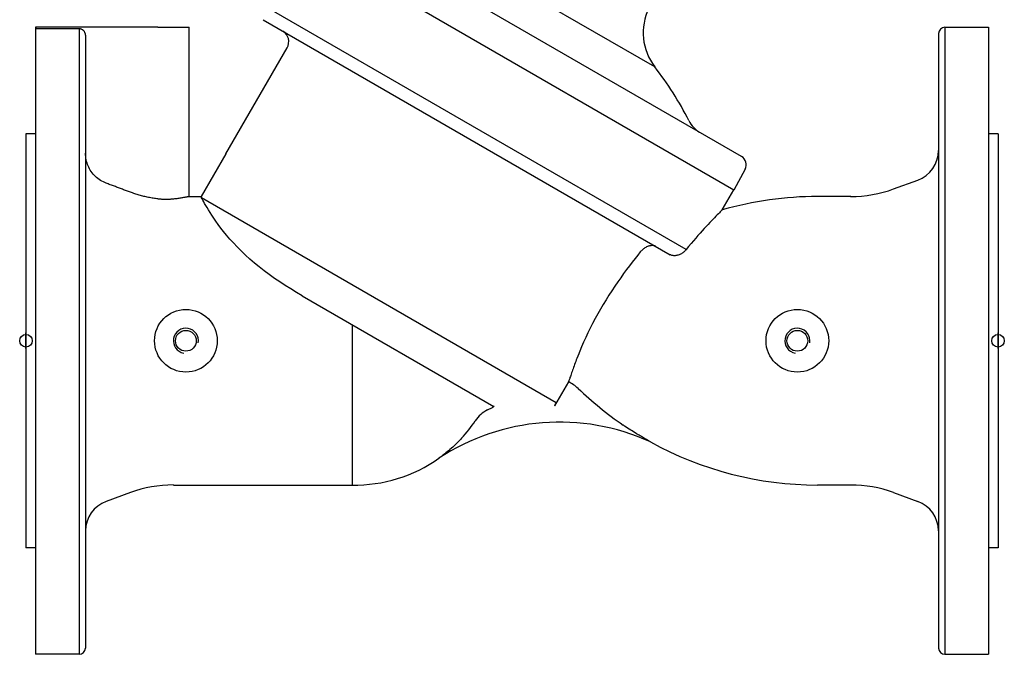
# Model space of a CAD drawing. Header units: millimetres. Extents: x 1145 to 3707, y 526 to 1459.
# Tile 1 of 18: x 1145 to 1459, y 742 to 944. Entities that reach past the tile are written whole.
import ezdxf

# ---------------------------------------------------------------- set-up
doc = ezdxf.new("R2010")
doc.units = ezdxf.units.MM
doc.layers.add('DETAIL', color=2, linetype='Continuous')
doc.layers.add('ORIGIN', color=6, linetype='Continuous')

msp = doc.modelspace()

# ---------------------------------------------------------------- linework, layer by layer
at = {"layer": 'DETAIL'}
for p, q in [((1375.47, 900.6), (1241.56, 977.92)), ((1372.99, 889.91), (1233.54, 970.43)), ((1347.77, 929.18), (1280.16, 968.22)), ((1357.82, 870.96), (1221.55, 949.64)), ((1222.91, 944.23), (1352.71, 869.29)), ((1150.27, 941.83), (1150.27, 741.83)), ((1155.55, 941.83), (1150.27, 941.83)), ((1189.33, 941.83), (1150.55, 941.83)), ((1150.55, 941.33), (1150.55, 941.83)), ((1164.27, 941.33), (1150.55, 941.33)), ((1155.55, 941.83), (1155.55, 941.83)), ((1163.55, 941.83), (1163.54, 941.83)), ((1164.27, 941.83), (1163.55, 941.83)), ((1164.27, 941.83), (1164.27, 941.83)), ((1164.27, 941.33), (1164.27, 741.83)), ((1166.27, 939.32), (1166.27, 743.83)), ((1189.33, 941.83), (1199.33, 941.83)), ((1199.33, 887.83), (1199.33, 941.83)), ((1438.27, 939.83), (1438.27, 743.83)), ((1440.27, 941.83), (1440.27, 741.83)), ((1440.27, 941.83), (1454.27, 941.83)), ((1454.27, 941.83), (1454.27, 741.83)), ((1211.03, 901.41), (1230.54, 935.21)), ((1147.27, 907.83), (1147.27, 775.83)), ((1150.27, 907.83), (1147.27, 907.83)), ((1457.27, 907.83), (1454.27, 907.83)), ((1457.27, 907.83), (1457.27, 775.83)), ((1211.03, 901.41), (1203.18, 887.83)), ((1376.61, 896.58), (1372.99, 889.91)), ((1423.95, 890.25), (1431.69, 893.06)), ((1369.31, 883.56), (1372.98, 889.92)), ((1199.33, 887.83), (1203.18, 887.83)), ((1316.39, 822.07), (1203.29, 887.37)), ((1410.27, 887.83), (1399.7, 887.83)), ((1235.35, 856.18), (1296.52, 820.87)), ((1251.26, 847), (1251.26, 795.83)), ((1320.24, 828.69), (1315.84, 821.07)), ((1294.46, 819.76), (1296.06, 820.55)), ((1294.46, 819.76), (1294.46, 819.76)), ((1296.6, 820.82), (1296.06, 820.55)), ((1194.27, 795.83), (1251.26, 795.83)), ((1410.27, 795.83), (1399.7, 795.83)), ((1180.58, 793.42), (1172.85, 790.61)), ((1423.95, 793.42), (1431.69, 790.61)), ((1150.27, 775.83), (1147.27, 775.83)), ((1457.27, 775.83), (1454.27, 775.83)), ((1164.27, 741.83), (1150.27, 741.83)), ((1440.27, 741.83), (1454.27, 741.83))]:
    msp.add_line(p, q, dxfattribs=at)
at = {"layer": 'DETAIL', "flags": 128}
for points in [[(1166.27, 939.32), (1166.26, 939.45), (1166.24, 939.58), (1166.21, 939.71), (1166.18, 939.84), (1166.14, 939.96), (1166.09, 940.08), (1166.04, 940.19), (1165.97, 940.31), (1165.9, 940.42), (1165.83, 940.53), (1165.74, 940.63), (1165.66, 940.72), (1165.57, 940.81), (1165.47, 940.89), (1165.36, 940.97), (1165.25, 941.04), (1165.13, 941.1), (1165.02, 941.16), (1164.9, 941.21), (1164.78, 941.25), (1164.65, 941.28), (1164.52, 941.31), (1164.39, 941.32), (1164.27, 941.33)], [(1172.85, 892.08), (1172.39, 892.26), (1171.94, 892.47), (1171.48, 892.71), (1171.03, 892.98), (1170.59, 893.27), (1170.17, 893.58), (1169.77, 893.91), (1169.39, 894.25), (1169.05, 894.6), (1168.71, 894.98), (1168.39, 895.38), (1168.08, 895.81), (1167.79, 896.25), (1167.53, 896.7), (1167.29, 897.16), (1167.08, 897.62), (1166.9, 898.07), (1166.74, 898.55), (1166.59, 899.05), (1166.48, 899.57), (1166.38, 900.09), (1166.32, 900.61), (1166.28, 901.12), (1166.27, 901.61)], [(1180.58, 889.2), (1180.27, 889.32), (1179.96, 889.44), (1179.64, 889.55), (1179.33, 889.67), (1179.01, 889.79), (1178.69, 889.91), (1178.37, 890.02), (1178.06, 890.14), (1177.74, 890.26), (1177.41, 890.38), (1177.09, 890.5), (1176.77, 890.62), (1176.45, 890.74), (1176.13, 890.86), (1175.8, 890.98), (1175.48, 891.1), (1175.15, 891.22), (1174.82, 891.34), (1174.5, 891.47), (1174.17, 891.59), (1173.84, 891.71), (1173.51, 891.83), (1173.18, 891.96), (1172.85, 892.08)], [(1189.33, 887.05), (1188.96, 887.1), (1188.58, 887.15), (1188.21, 887.21), (1187.83, 887.27), (1187.46, 887.33), (1187.09, 887.4), (1186.71, 887.47), (1186.34, 887.55), (1185.97, 887.63), (1185.59, 887.71), (1185.22, 887.8), (1184.85, 887.89), (1184.49, 887.98), (1184.12, 888.08), (1183.76, 888.18), (1183.39, 888.28), (1183.03, 888.38), (1182.68, 888.49), (1182.32, 888.6), (1181.97, 888.72), (1181.62, 888.84), (1181.27, 888.96), (1180.93, 889.08), (1180.58, 889.2)], [(1194.27, 887), (1194.08, 886.99), (1193.89, 886.97), (1193.69, 886.95), (1193.5, 886.94), (1193.3, 886.92), (1193.11, 886.91), (1192.91, 886.9), (1192.7, 886.89), (1192.5, 886.89), (1192.3, 886.88), (1192.09, 886.88), (1191.88, 886.88), (1191.67, 886.88), (1191.46, 886.89), (1191.25, 886.89), (1191.04, 886.9), (1190.83, 886.91), (1190.61, 886.93), (1190.4, 886.94), (1190.19, 886.96), (1189.97, 886.98), (1189.76, 887), (1189.55, 887.02), (1189.33, 887.05)], [(1199.33, 887.83), (1199.32, 887.83), (1199.29, 887.83), (1199.25, 887.82), (1199.18, 887.8), (1199.09, 887.78), (1198.99, 887.76), (1198.86, 887.73), (1198.72, 887.7), (1198.55, 887.67), (1198.37, 887.64), (1198.17, 887.6), (1197.95, 887.55), (1197.72, 887.51), (1197.47, 887.47), (1197.21, 887.42), (1196.93, 887.37), (1196.65, 887.33), (1196.35, 887.28), (1196.04, 887.23), (1195.71, 887.19), (1195.37, 887.14), (1195.02, 887.09), (1194.65, 887.05), (1194.27, 887)], [(1203.29, 887.37), (1203.28, 887.4), (1203.27, 887.44), (1203.27, 887.48), (1203.26, 887.51), (1203.25, 887.54), (1203.24, 887.57), (1203.24, 887.6), (1203.23, 887.63), (1203.22, 887.65), (1203.22, 887.68), (1203.21, 887.7), (1203.21, 887.72), (1203.21, 887.74), (1203.2, 887.75), (1203.2, 887.77), (1203.19, 887.78), (1203.19, 887.8), (1203.19, 887.81), (1203.19, 887.81), (1203.19, 887.82), (1203.18, 887.83), (1203.18, 887.83), (1203.18, 887.83), (1203.18, 887.83)], [(1235.35, 856.18), (1233.51, 857.26), (1231.7, 858.35), (1229.93, 859.46), (1228.2, 860.58), (1226.49, 861.74), (1224.83, 862.92), (1223.2, 864.13), (1221.62, 865.37), (1220.11, 866.62), (1218.65, 867.88), (1217.25, 869.16), (1215.9, 870.46), (1214.62, 871.75), (1213.42, 873.03), (1212.31, 874.27), (1211.27, 875.49), (1210.31, 876.66), (1209.43, 877.79), (1208.61, 878.88), (1207.86, 879.93), (1207.17, 880.92), (1206.55, 881.86), (1205.98, 882.74), (1205.46, 883.56), (1205.01, 884.32), (1204.6, 885.01), (1204.24, 885.63), (1203.94, 886.18), (1203.67, 886.65), (1203.46, 887.05), (1203.29, 887.37)], [(1369.31, 883.56), (1369.29, 883.53), (1369.21, 883.46), (1369.08, 883.33), (1368.9, 883.15), (1368.67, 882.92), (1368.39, 882.64), (1368.07, 882.31), (1367.71, 881.95), (1367.31, 881.54), (1366.88, 881.09), (1366.4, 880.6), (1365.9, 880.07), (1365.37, 879.51), (1364.8, 878.91), (1364.21, 878.27), (1363.59, 877.6), (1362.94, 876.89), (1362.27, 876.14), (1361.58, 875.36), (1360.86, 874.55), (1360.13, 873.7), (1359.37, 872.82), (1358.6, 871.9), (1357.82, 870.96)], [(1343.19, 870.17), (1342.37, 869.16), (1341.52, 868.09), (1340.63, 866.95), (1339.72, 865.77), (1338.79, 864.53), (1337.86, 863.25), (1336.92, 861.94), (1335.97, 860.59), (1335.03, 859.2), (1334.09, 857.79), (1333.16, 856.35), (1332.25, 854.88), (1331.35, 853.41), (1330.47, 851.92), (1329.62, 850.41), (1328.79, 848.9), (1327.98, 847.38), (1327.21, 845.86), (1326.47, 844.35), (1325.76, 842.86), (1325.1, 841.38), (1324.47, 839.94), (1323.88, 838.53), (1323.34, 837.17)], [(1348.13, 871.93), (1347.98, 872), (1347.82, 872.06), (1347.66, 872.11), (1347.48, 872.15), (1347.31, 872.17), (1347.13, 872.19), (1346.94, 872.19), (1346.75, 872.18), (1346.56, 872.16), (1346.36, 872.13), (1346.16, 872.09), (1345.94, 872.03), (1345.71, 871.96), (1345.46, 871.87), (1345.21, 871.75), (1344.94, 871.62), (1344.67, 871.46), (1344.42, 871.29), (1344.17, 871.11), (1343.94, 870.93), (1343.73, 870.74), (1343.53, 870.55), (1343.35, 870.36), (1343.19, 870.17)], [(1357.82, 870.96), (1357.67, 870.77), (1357.5, 870.59), (1357.33, 870.41), (1357.14, 870.23), (1356.94, 870.06), (1356.72, 869.9), (1356.5, 869.75), (1356.27, 869.6), (1356.03, 869.47), (1355.79, 869.35), (1355.54, 869.25), (1355.29, 869.16), (1355.03, 869.08), (1354.78, 869.03), (1354.54, 868.99), (1354.3, 868.96), (1354.06, 868.95), (1353.84, 868.96), (1353.62, 868.98), (1353.42, 869.02), (1353.22, 869.07), (1353.04, 869.13), (1352.87, 869.21), (1352.71, 869.29)], [(1323.15, 836.68), (1322.97, 836.21), (1322.78, 835.73), (1322.6, 835.24), (1322.42, 834.76), (1322.24, 834.28), (1322.06, 833.8), (1321.89, 833.33), (1321.72, 832.87), (1321.56, 832.42), (1321.41, 831.98), (1321.26, 831.56), (1321.12, 831.16), (1320.99, 830.78), (1320.87, 830.43), (1320.76, 830.11), (1320.67, 829.81), (1320.58, 829.55), (1320.51, 829.32), (1320.44, 829.12), (1320.39, 828.96), (1320.35, 828.83), (1320.32, 828.74), (1320.3, 828.68), (1320.3, 828.67)], [(1323.34, 837.17), (1323.33, 837.15), (1323.33, 837.13), (1323.32, 837.11), (1323.31, 837.09), (1323.3, 837.07), (1323.29, 837.05), (1323.29, 837.03), (1323.28, 837.01), (1323.27, 836.99), (1323.26, 836.97), (1323.25, 836.95), (1323.25, 836.93), (1323.24, 836.91), (1323.23, 836.88), (1323.22, 836.86), (1323.21, 836.84), (1323.21, 836.82), (1323.2, 836.8), (1323.19, 836.78), (1323.18, 836.76), (1323.18, 836.74), (1323.17, 836.72), (1323.16, 836.7), (1323.15, 836.68)], [(1296.6, 820.82), (1296.6, 820.82), (1296.6, 820.82), (1296.6, 820.82), (1296.6, 820.82), (1296.6, 820.82), (1296.6, 820.82), (1296.6, 820.82), (1296.59, 820.82), (1296.59, 820.83), (1296.59, 820.83), (1296.59, 820.83), (1296.58, 820.83), (1296.58, 820.83), (1296.58, 820.84), (1296.57, 820.84), (1296.57, 820.84), (1296.56, 820.84), (1296.56, 820.85), (1296.55, 820.85), (1296.55, 820.85), (1296.54, 820.86), (1296.54, 820.86), (1296.53, 820.86), (1296.52, 820.87)], [(1315.84, 821.07), (1315.88, 821.14), (1315.91, 821.2), (1315.95, 821.26), (1315.98, 821.32), (1316.01, 821.37), (1316.05, 821.43), (1316.08, 821.49), (1316.11, 821.54), (1316.14, 821.59), (1316.17, 821.65), (1316.19, 821.7), (1316.22, 821.74), (1316.24, 821.79), (1316.27, 821.83), (1316.29, 821.87), (1316.31, 821.9), (1316.33, 821.94), (1316.34, 821.97), (1316.35, 821.99), (1316.37, 822.02), (1316.38, 822.04), (1316.38, 822.05), (1316.39, 822.06), (1316.39, 822.07)], [(1346.41, 809.6), (1346.33, 809.64), (1346.17, 809.73), (1345.98, 809.84), (1345.75, 809.97), (1345.48, 810.12), (1345.18, 810.29), (1344.87, 810.47), (1344.54, 810.66), (1344.2, 810.86), (1343.86, 811.05), (1343.53, 811.25), (1343.17, 811.46), (1342.79, 811.7), (1342.38, 811.94), (1341.96, 812.2), (1341.52, 812.48), (1341.06, 812.76), (1340.6, 813.06), (1340.12, 813.36), (1339.64, 813.68), (1339.15, 813.99), (1338.67, 814.31), (1338.18, 814.64), (1337.7, 814.97)], [(1286.18, 810.74), (1285.84, 810.38), (1285.49, 810), (1285.11, 809.61), (1284.71, 809.21), (1284.29, 808.79), (1283.84, 808.37), (1283.38, 807.94), (1282.93, 807.53), (1282.47, 807.13), (1282.03, 806.75), (1281.61, 806.4), (1281.2, 806.07), (1280.82, 805.76), (1280.47, 805.48), (1280.15, 805.24), (1279.87, 805.03), (1279.64, 804.85), (1279.45, 804.71), (1279.3, 804.6), (1279.18, 804.51), (1279.08, 804.44), (1279.01, 804.39), (1278.97, 804.36), (1278.95, 804.35)]]:
    msp.add_lwpolyline(points, dxfattribs=at)
at = {"layer": 'DETAIL'}
for centre, radius in [((1198.27, 841.83), 10), ((1393.27, 841.83), 10), ((1198.27, 841.83), 3.32), ((1393.27, 841.83), 3.32)]:
    msp.add_circle(centre, radius, dxfattribs=at)
for centre, radius, start, end in [((1362.1, 940.08), 18, 154.2859, 217.2537), ((1164.18, 939.75), 2.08, 87.7332, 87.7667), ((1227.05, 937.2), 4.02, 330.3038, 58.1905), ((1440.38, 939.72), 2.12, 93.088, 176.9203), ((1269.04, 867.18), 100.22, 26.5862, 38.2208), ((1366.71, 916.06), 9, 206.58, 239.1601), ((1428.19, 902.52), 10.08, 290.3129, 359.6582), ((1373.97, 898.01), 3, 331.5036, 60), ((1410.26, 927.87), 40.03, 270.0082, 289.9917), ((1399.67, 777.91), 109.93, 89.9852, 106.0301), ((1198.27, 841.83), 4, 350, 260), ((1393.27, 841.83), 4, 350, 260), ((1316.4, 819.47), 9.98, 46.0226, 67.4361), ((1399.67, 905.76), 109.93, 226.0226, 235.6868), ((1298.9, 810.78), 10.02, 116.3099, 146.3466), ((1317.43, 745.88), 70, 65.5446, 123.3478), ((1252.27, 841.82), 46, 317.4926, 326.3466), ((1252.27, 841.82), 46, 326.3466, 326.3521), ((1399.67, 905.76), 109.93, 241.0219, 270.0148), ((1252.27, 841.82), 46, 268.7458, 305.4522), ((1194.29, 755.69), 40.15, 90.0377, 109.9623), ((1410.26, 755.8), 40.03, 70.0083, 89.9918), ((1176.28, 781.2), 10.01, 110.0394, 179.8658), ((1428.19, 781.15), 10.08, 0.3418, 69.6871), ((1164.18, 743.92), 2.08, 272.2333, 357.7687), ((1440.38, 743.95), 2.12, 183.0797, 266.912)]:
    msp.add_arc(centre, radius, start, end, dxfattribs=at)
at = {"layer": 'ORIGIN'}
for p, q in [((1147.27, 839.33), (1147.27, 844.33)), ((1457.27, 839.33), (1457.27, 844.33))]:
    msp.add_line(p, q, dxfattribs=at)
for centre in [(1147.27, 841.83), (1457.27, 841.83)]:
    msp.add_circle(centre, 2, dxfattribs=at)

doc.saveas('drawing.dxf')
